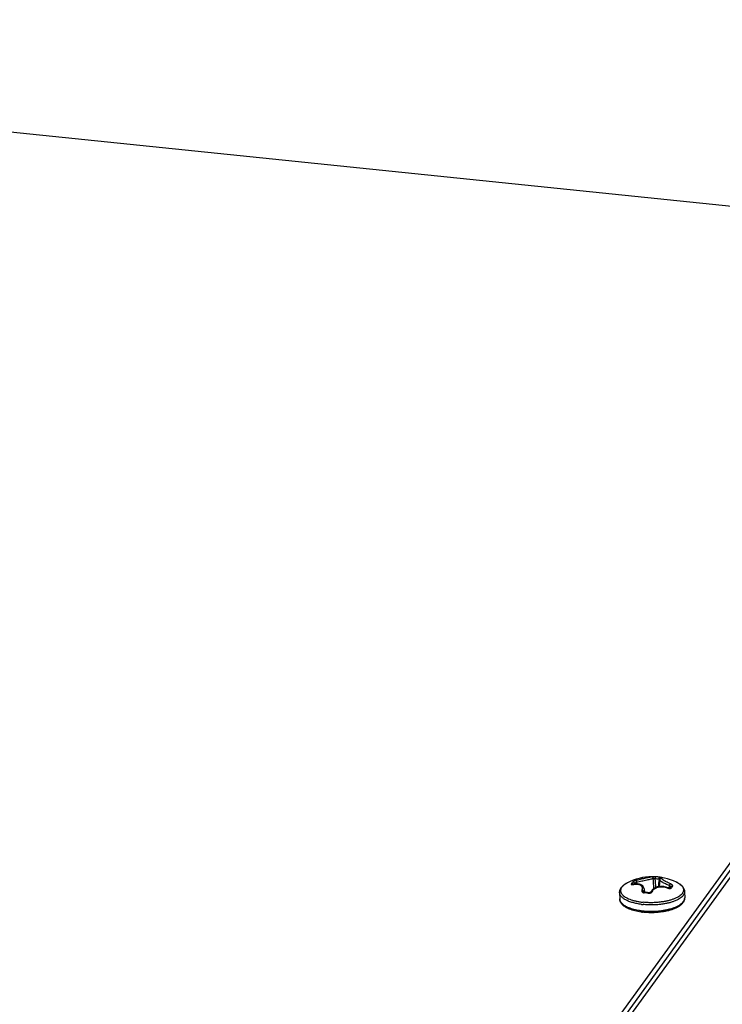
# Model space of a CAD drawing. Header units: millimetres. Extents: x -6552 to -4132, y 482 to 1483.
# Tile 79 of 80: x -4305 to -4218, y 1288 to 1410. Entities that reach past the tile are written whole.
import ezdxf

# ---------------------------------------------------------------- set-up
doc = ezdxf.new("R2010")
doc.units = ezdxf.units.MM
doc.header["$LTSCALE"] = 16.335
doc.layers.get('0').update_dxf_attribs({"linetype": 'CONTINUOUS'})
doc.layers.add('AXES', color=7, linetype='CONTINUOUS')

msp = doc.modelspace()

# ---------------------------------------------------------------- linework, layer by layer
at = {"linetype": 'Continuous'}
for p, q in [((-4440.06, 1409.63), (-4172.95, 1382.12)), ((-4163.33, 1380.71), (-4279.3, 1220.44)), ((-4163.32, 1379.8), (-4279.29, 1219.52)), ((-4279.27, 1218.6), (-4163.31, 1378.88)), ((-4229.23, 1303.2), (-4229.24, 1303.26)), ((-4228.99, 1303.22), (-4229, 1303.43)), ((-4226.14, 1303.74), (-4226.22, 1302.9)), ((-4225.95, 1303.96), (-4225.95, 1303.96)), ((-4223.95, 1303.38), (-4223.95, 1303.38)), ((-4223.95, 1303.38), (-4223.95, 1303.38)), ((-4228.11, 1302.22), (-4228.13, 1302.28)), ((-4228.08, 1302.62), (-4228.02, 1302.19)), ((-4227.24, 1302.23), (-4227.24, 1302.23)), ((-4224.99, 1302.71), (-4224.96, 1303.01)), ((-4224.8, 1302.89), (-4224.8, 1302.89))]:
    msp.add_line(p, q, dxfattribs=at)
for points in [[(-4228.08, 1302.62), (-4228.08, 1302.64), (-4228.09, 1302.7), (-4228.11, 1302.75), (-4228.13, 1302.8), (-4228.15, 1302.84), (-4228.18, 1302.89), (-4228.21, 1302.93), (-4228.24, 1302.97), (-4228.28, 1303.01), (-4228.32, 1303.04), (-4228.37, 1303.08), (-4228.42, 1303.1), (-4228.47, 1303.13), (-4228.53, 1303.15), (-4228.59, 1303.17), (-4228.66, 1303.19), (-4228.73, 1303.2), (-4228.8, 1303.21), (-4228.87, 1303.22), (-4228.95, 1303.22), (-4229.03, 1303.22), (-4229.11, 1303.21), (-4229.2, 1303.2), (-4229.28, 1303.19), (-4229.35, 1303.18)], [(-4225.95, 1303.96), (-4225.97, 1303.95), (-4225.99, 1303.94), (-4226.01, 1303.93), (-4226.03, 1303.92), (-4226.05, 1303.91), (-4226.07, 1303.89), (-4226.08, 1303.87), (-4226.1, 1303.85), (-4226.11, 1303.83), (-4226.12, 1303.81), (-4226.13, 1303.79), (-4226.14, 1303.76), (-4226.14, 1303.74)], [(-4229.35, 1303.18), (-4229.36, 1303.18), (-4229.38, 1303.17), (-4229.39, 1303.17), (-4229.4, 1303.17), (-4229.42, 1303.17), (-4229.43, 1303.17), (-4229.44, 1303.17), (-4229.45, 1303.17), (-4229.46, 1303.17), (-4229.46, 1303.17), (-4229.47, 1303.17), (-4229.47, 1303.17), (-4229.47, 1303.17)], [(-4228.01, 1302.19), (-4228.03, 1302.19), (-4228.05, 1302.19), (-4228.06, 1302.2), (-4228.08, 1302.2), (-4228.09, 1302.2), (-4228.1, 1302.21), (-4228.11, 1302.21), (-4228.11, 1302.22), (-4228.12, 1302.22), (-4228.13, 1302.22), (-4228.13, 1302.23), (-4228.13, 1302.23)], [(-4227.24, 1302.23), (-4227.25, 1302.23), (-4227.25, 1302.23), (-4227.25, 1302.22), (-4227.26, 1302.21), (-4227.27, 1302.21), (-4227.27, 1302.2), (-4227.28, 1302.19), (-4227.3, 1302.18), (-4227.31, 1302.18), (-4227.32, 1302.17), (-4227.34, 1302.16), (-4227.35, 1302.16), (-4227.37, 1302.15), (-4227.39, 1302.15), (-4227.41, 1302.14), (-4227.43, 1302.14), (-4227.45, 1302.14), (-4227.47, 1302.14), (-4227.48, 1302.14), (-4227.5, 1302.14), (-4227.52, 1302.14), (-4227.53, 1302.14)], [(-4225.27, 1302.78), (-4225.36, 1302.81), (-4225.46, 1302.84), (-4225.56, 1302.87), (-4225.66, 1302.89), (-4225.75, 1302.9), (-4225.85, 1302.91), (-4225.95, 1302.92), (-4226.04, 1302.92), (-4226.13, 1302.91), (-4226.22, 1302.9), (-4226.31, 1302.89), (-4226.4, 1302.87), (-4226.48, 1302.85), (-4226.57, 1302.83), (-4226.64, 1302.8), (-4226.72, 1302.76), (-4226.79, 1302.72), (-4226.86, 1302.68), (-4226.92, 1302.64), (-4226.98, 1302.59), (-4227.04, 1302.53), (-4227.09, 1302.48), (-4227.14, 1302.42), (-4227.18, 1302.35), (-4227.22, 1302.29), (-4227.24, 1302.23)], [(-4224.93, 1302.71), (-4224.94, 1302.71), (-4224.95, 1302.71), (-4224.96, 1302.71), (-4224.97, 1302.71), (-4224.99, 1302.71), (-4225, 1302.71), (-4225.02, 1302.71), (-4225.04, 1302.71), (-4225.06, 1302.71), (-4225.08, 1302.72), (-4225.1, 1302.72), (-4225.12, 1302.73), (-4225.15, 1302.74), (-4225.17, 1302.74), (-4225.27, 1302.78)], [(-4224.92, 1302.71), (-4224.92, 1302.71), (-4224.92, 1302.71), (-4224.93, 1302.71)]]:
    msp.add_lwpolyline(points, dxfattribs=at)
for centre, radius, start, end in [((-4228.85, 1300.83), 2.84, 119.6185, 120.4784), ((-4228.75, 1300.65), 3.04, 118.017, 119.6029), ((-4228.66, 1300.48), 3.23, 117.1902, 118.0179), ((-4227.03, 1297.31), 6.8, 64.3486, 117.1908), ((-4229.59, 1303.03), 0.224, 38.115, 49.0319), ((-4227.68, 1302), 2.01, 141.0184, 143.5424), ((-4412.94, 1287.03), 186.74, 4.8087, 5.1809), ((-4412.37, 1287.81), 186.36, 4.6161, 4.935), ((-4227.11, 1297.62), 6.24, 81.9608, 86.2782), ((-4227.05, 1297.72), 6.39, 84.1186, 86.286), ((-4227.05, 1297.66), 6.45, 81.9634, 84.1169), ((-4054.62, 1282.55), 172.92, 172.9441, 173.2474), ((-4225.9, 1303.78), 0.189, 78.4531, 107.5133), ((-4225.46, 1300.57), 3.19, 62.8892, 64.3523), ((-4225.36, 1300.77), 2.96, 61.6716, 62.8778), ((-4228.94, 1301.03), 2.17, 100.4337, 101.6827), ((-4227.98, 1302.25), 0.152, 186.8079, 187.3412), ((-4228.53, 1295.16), 6.99, 84.1156, 86.0958), ((-4228.5, 1295.14), 7.06, 82.1575, 86.0821), ((-4228.54, 1295.05), 7.1, 82.1587, 84.1183), ((-4224.88, 1303.53), 0.871, 247.9816, 248.6926), ((-4221.85, 1300.62), 3.72, 145.2612, 145.7496), ((-4224.82, 1302.61), 0.153, 127.9679, 135.5023), ((-4227.29, 1309.53), 8.62, 262.9484, 264.1243), ((-4227.29, 1308.03), 8.34, 262.0349, 263.2468), ((-4227.29, 1309.59), 8.95, 262.9517, 264.1211), ((-4227.04, 1308.5), 8.63, 278.547, 279.7445), ((-4226.97, 1308.11), 8.23, 279.7486, 280.9847), ((-4226.89, 1307.69), 7.81, 280.9901, 282.2707), ((-4226.8, 1307.26), 7.37, 282.2761, 283.606), ((-4226.12, 1304.95), 4.96, 289.6628, 291.3935)]:
    msp.add_arc(centre, radius, start, end, dxfattribs=at)
for points, knots in [([(-4231.09, 1302.17), (-4231.09, 1302.23), (-4231.08, 1302.35), (-4231.03, 1302.53), (-4230.94, 1302.69), (-4230.85, 1302.82), (-4230.76, 1302.92), (-4230.66, 1303.01), (-4230.53, 1303.13), (-4230.34, 1303.25), (-4230.21, 1303.32), (-4230.14, 1303.36)], [0, 0, 0, 0, 0.113414, 0.226957, 0.342669, 0.461505, 0.522722, 0.585383, 0.715704, 0.853681, 1, 1, 1, 1]), ([(-4230.29, 1303.28), (-4230.37, 1303.23), (-4230.51, 1303.13), (-4230.7, 1302.97), (-4230.84, 1302.8), (-4230.92, 1302.65), (-4230.96, 1302.53), (-4230.97, 1302.44), (-4230.97, 1302.35), (-4230.95, 1302.26), (-4230.93, 1302.18), (-4230.87, 1302.06), (-4230.77, 1301.91), (-4230.6, 1301.75), (-4230.39, 1301.6), (-4230.13, 1301.46), (-4229.84, 1301.33), (-4229.51, 1301.22), (-4229.14, 1301.12), (-4228.75, 1301.04), (-4228.48, 1301), (-4228.35, 1300.98)], [0, 0, 0, 0, 0.063907, 0.120753, 0.171063, 0.216011, 0.237104, 0.257657, 0.278019, 0.298552, 0.319606, 0.341501, 0.388787, 0.442081, 0.502228, 0.569514, 0.643816, 0.724723, 0.811603, 0.903661, 1, 1, 1, 1]), ([(-4229.64, 1303.25), (-4229.64, 1303.24), (-4229.65, 1303.23), (-4229.66, 1303.22), (-4229.66, 1303.2), (-4229.66, 1303.19), (-4229.65, 1303.17), (-4229.64, 1303.16), (-4229.62, 1303.16), (-4229.6, 1303.15), (-4229.56, 1303.14), (-4229.51, 1303.14), (-4229.44, 1303.14), (-4229.4, 1303.15), (-4229.38, 1303.15)], [0, 0, 0, 0, 0.052993, 0.0992, 0.139905, 0.177337, 0.214398, 0.254005, 0.298425, 0.349107, 0.471607, 0.622944, 0.800612, 1, 1, 1, 1]), ([(-4229.5, 1303.44), (-4229.51, 1303.42), (-4229.56, 1303.36), (-4229.61, 1303.3), (-4229.64, 1303.25)], [0, 0, 0, 0, 0.239717, 1, 1, 1, 1]), ([(-4229.44, 1303.2), (-4229.46, 1303.21), (-4229.49, 1303.23), (-4229.54, 1303.25), (-4229.59, 1303.26), (-4229.62, 1303.25), (-4229.64, 1303.25)], [0, 0, 0, 0, 0.256645, 0.511342, 0.76007, 1, 1, 1, 1]), ([(-4229, 1303.67), (-4229.06, 1303.66), (-4229.16, 1303.63), (-4229.28, 1303.58), (-4229.37, 1303.54), (-4229.42, 1303.5), (-4229.47, 1303.47), (-4229.49, 1303.45), (-4229.5, 1303.44)], [0, 0, 0, 0, 0.289118, 0.576854, 0.708136, 0.82486, 0.923089, 1, 1, 1, 1]), ([(-4229.24, 1303.26), (-4229.24, 1303.27), (-4229.25, 1303.3), (-4229.27, 1303.34), (-4229.29, 1303.38), (-4229.34, 1303.42), (-4229.4, 1303.44), (-4229.46, 1303.45), (-4229.49, 1303.44), (-4229.5, 1303.44)], [0, 0, 0, 0, 0.122574, 0.24813, 0.375618, 0.503978, 0.756415, 0.879823, 1, 1, 1, 1]), ([(-4229.33, 1303.16), (-4229.25, 1303.18), (-4229.09, 1303.2), (-4228.89, 1303.19), (-4228.74, 1303.17), (-4228.62, 1303.13), (-4228.51, 1303.08), (-4228.43, 1303), (-4228.38, 1302.94), (-4228.34, 1302.87), (-4228.32, 1302.79), (-4228.31, 1302.7), (-4228.31, 1302.62), (-4228.33, 1302.53), (-4228.34, 1302.46), (-4228.35, 1302.43)], [0, 0, 0, 0, 0.163234, 0.311867, 0.380056, 0.443997, 0.559816, 0.613231, 0.664837, 0.71586, 0.767559, 0.821066, 0.877274, 0.936801, 1, 1, 1, 1]), ([(-4229, 1303.43), (-4229.03, 1303.41), (-4229.07, 1303.39), (-4229.13, 1303.35), (-4229.17, 1303.32), (-4229.2, 1303.3), (-4229.22, 1303.28), (-4229.23, 1303.27), (-4229.24, 1303.26)], [0, 0, 0, 0, 0.277716, 0.560324, 0.693073, 0.813889, 0.917765, 1, 1, 1, 1]), ([(-4229, 1303.43), (-4229.01, 1303.45), (-4229.02, 1303.5), (-4229.03, 1303.56), (-4229.02, 1303.61), (-4229.02, 1303.63), (-4229.01, 1303.65), (-4229.01, 1303.67), (-4229, 1303.67)], [0, 0, 0, 0, 0.31077, 0.602913, 0.730142, 0.839668, 0.929513, 1, 1, 1, 1]), ([(-4227.15, 1304.1), (-4227.19, 1304.09), (-4227.28, 1304.06), (-4227.44, 1304.03), (-4227.65, 1303.98), (-4227.98, 1303.9), (-4228.44, 1303.8), (-4228.81, 1303.71), (-4229, 1303.67)], [0, 0, 0, 0, 0.06111, 0.148699, 0.260525, 0.392537, 0.693524, 1, 1, 1, 1]), ([(-4226.96, 1303.9), (-4226.98, 1303.89), (-4227.02, 1303.88), (-4227.12, 1303.84), (-4227.28, 1303.8), (-4227.5, 1303.74), (-4227.77, 1303.68), (-4228.06, 1303.61), (-4228.48, 1303.53), (-4228.79, 1303.47), (-4229, 1303.43)], [0, 0, 0, 0, 0.027811, 0.062339, 0.150804, 0.262932, 0.394653, 0.54052, 0.694252, 1, 1, 1, 1]), ([(-4226.63, 1304.1), (-4226.69, 1304.1), (-4226.77, 1304.11), (-4226.87, 1304.11), (-4226.95, 1304.11), (-4227.01, 1304.11), (-4227.07, 1304.11), (-4227.12, 1304.1), (-4227.14, 1304.1), (-4227.15, 1304.1)], [0, 0, 0, 0, 0.313177, 0.46705, 0.611312, 0.740796, 0.851058, 0.938415, 1, 1, 1, 1]), ([(-4226.96, 1303.9), (-4226.96, 1303.92), (-4226.97, 1303.97), (-4227.01, 1304.04), (-4227.08, 1304.08), (-4227.13, 1304.1), (-4227.15, 1304.1)], [0, 0, 0, 0, 0.254333, 0.507077, 0.755696, 1, 1, 1, 1]), ([(-4226.7, 1303.84), (-4226.73, 1303.85), (-4226.78, 1303.85), (-4226.85, 1303.87), (-4226.89, 1303.88), (-4226.92, 1303.88), (-4226.94, 1303.89), (-4226.95, 1303.89), (-4226.96, 1303.9)], [0, 0, 0, 0, 0.316532, 0.612422, 0.739779, 0.848614, 0.936144, 1, 1, 1, 1]), ([(-4226.7, 1303.84), (-4226.7, 1303.86), (-4226.7, 1303.89), (-4226.7, 1303.93), (-4226.69, 1303.98), (-4226.68, 1304.02), (-4226.67, 1304.05), (-4226.66, 1304.07), (-4226.65, 1304.09), (-4226.65, 1304.09), (-4226.64, 1304.1), (-4226.63, 1304.1)], [0, 0, 0, 0, 0.164987, 0.33287, 0.495036, 0.643772, 0.77203, 0.874508, 0.915278, 0.949165, 1, 1, 1, 1]), ([(-4226.23, 1303.79), (-4226.23, 1303.81), (-4226.23, 1303.84), (-4226.22, 1303.88), (-4226.21, 1303.93), (-4226.2, 1303.97), (-4226.19, 1304), (-4226.18, 1304.02), (-4226.17, 1304.04), (-4226.16, 1304.04), (-4226.16, 1304.05), (-4226.15, 1304.05)], [0, 0, 0, 0, 0.163904, 0.331437, 0.493897, 0.643426, 0.772749, 0.876211, 0.917242, 0.951067, 1, 1, 1, 1]), ([(-4226.13, 1303.79), (-4226.15, 1303.79), (-4226.18, 1303.79), (-4226.21, 1303.79), (-4226.23, 1303.79)], [0, 0, 0, 0, 0.445656, 1, 1, 1, 1]), ([(-4225.86, 1303.96), (-4225.86, 1303.96), (-4225.85, 1303.96), (-4225.85, 1303.97), (-4225.85, 1303.97), (-4225.85, 1303.97), (-4225.85, 1303.97), (-4225.85, 1303.98), (-4225.85, 1303.98), (-4225.86, 1303.98), (-4225.87, 1303.99), (-4225.89, 1304), (-4225.9, 1304), (-4225.93, 1304.01), (-4225.95, 1304.01), (-4225.98, 1304.02), (-4226.02, 1304.03), (-4226.08, 1304.04), (-4226.13, 1304.05), (-4226.15, 1304.05)], [0, 0, 0, 0, 0.025336, 0.034592, 0.042036, 0.048459, 0.055057, 0.06294, 0.072784, 0.099514, 0.136421, 0.183659, 0.241095, 0.30836, 0.384993, 0.470367, 0.563761, 0.771346, 1, 1, 1, 1]), ([(-4224.96, 1303.01), (-4225.04, 1303.04), (-4225.2, 1303.11), (-4225.43, 1303.21), (-4225.63, 1303.31), (-4225.79, 1303.4), (-4225.89, 1303.47), (-4225.96, 1303.51), (-4226.02, 1303.56), (-4226.06, 1303.6), (-4226.1, 1303.64), (-4226.13, 1303.68), (-4226.14, 1303.72), (-4226.14, 1303.74)], [0, 0, 0, 0, 0.187418, 0.365183, 0.528353, 0.672188, 0.735557, 0.792668, 0.843224, 0.887061, 0.924192, 0.954893, 1, 1, 1, 1]), ([(-4224.84, 1303.24), (-4224.93, 1303.28), (-4225.09, 1303.36), (-4225.3, 1303.46), (-4225.45, 1303.54), (-4225.55, 1303.59), (-4225.64, 1303.65), (-4225.71, 1303.7), (-4225.78, 1303.75), (-4225.83, 1303.79), (-4225.87, 1303.83), (-4225.89, 1303.86), (-4225.9, 1303.89), (-4225.91, 1303.9), (-4225.91, 1303.92), (-4225.91, 1303.93), (-4225.9, 1303.94), (-4225.89, 1303.95), (-4225.87, 1303.96), (-4225.86, 1303.96), (-4225.86, 1303.96)], [0, 0, 0, 0, 0.21153, 0.409295, 0.500439, 0.585058, 0.662205, 0.731059, 0.790968, 0.841497, 0.882519, 0.914362, 0.927188, 0.938281, 0.948076, 0.95718, 0.96632, 0.976184, 0.987298, 1, 1, 1, 1]), ([(-4224.96, 1303.01), (-4224.95, 1303.03), (-4224.93, 1303.08), (-4224.9, 1303.14), (-4224.88, 1303.18), (-4224.86, 1303.2), (-4224.85, 1303.23), (-4224.84, 1303.24), (-4224.84, 1303.24)], [0, 0, 0, 0, 0.293328, 0.585261, 0.717054, 0.83269, 0.928105, 1, 1, 1, 1]), ([(-4224.57, 1302.93), (-4224.57, 1302.94), (-4224.56, 1302.95), (-4224.55, 1302.97), (-4224.55, 1303), (-4224.57, 1303.04), (-4224.6, 1303.09), (-4224.65, 1303.13), (-4224.7, 1303.17), (-4224.77, 1303.21), (-4224.81, 1303.23), (-4224.84, 1303.24)], [0, 0, 0, 0, 0.039108, 0.077601, 0.158835, 0.254833, 0.370216, 0.505246, 0.657714, 0.824127, 1, 1, 1, 1]), ([(-4224.08, 1303.44), (-4224.01, 1303.41), (-4223.88, 1303.34), (-4223.69, 1303.22), (-4223.55, 1303.11), (-4223.45, 1303.02), (-4223.36, 1302.92), (-4223.26, 1302.8), (-4223.17, 1302.63), (-4223.11, 1302.46), (-4223.09, 1302.33), (-4223.09, 1302.27)], [0, 0, 0, 0, 0.146311, 0.284282, 0.414601, 0.477261, 0.538479, 0.657314, 0.773025, 0.88659, 1, 1, 1, 1]), ([(-4223.95, 1303.38), (-4223.87, 1303.33), (-4223.72, 1303.24), (-4223.53, 1303.09), (-4223.38, 1302.93), (-4223.29, 1302.78), (-4223.25, 1302.67), (-4223.23, 1302.58), (-4223.22, 1302.49), (-4223.23, 1302.4), (-4223.25, 1302.32), (-4223.29, 1302.2), (-4223.34, 1302.12), (-4223.38, 1302.06)], [0, 0, 0, 0, 0.1656, 0.31339, 0.4445, 0.56156, 0.616268, 0.669318, 0.721543, 0.773829, 0.827064, 0.882082, 1, 1, 1, 1]), ([(-4228.39, 1300.71), (-4228.58, 1300.73), (-4228.94, 1300.79), (-4229.46, 1300.91), (-4229.86, 1301.04), (-4230.15, 1301.16), (-4230.34, 1301.25), (-4230.51, 1301.35), (-4230.66, 1301.46), (-4230.79, 1301.57), (-4230.9, 1301.68), (-4230.98, 1301.8), (-4231.05, 1301.92), (-4231.08, 1302.04), (-4231.09, 1302.13), (-4231.09, 1302.17)], [0, 0, 0, 0, 0.175416, 0.339521, 0.489527, 0.558559, 0.623327, 0.68372, 0.739715, 0.791403, 0.839015, 0.882955, 0.923839, 0.962506, 1, 1, 1, 1]), ([(-4229.35, 1303.18), (-4229.35, 1303.18), (-4229.37, 1303.17), (-4229.37, 1303.16), (-4229.38, 1303.15)], [0, 0, 0, 0, 0.455573, 1, 1, 1, 1]), ([(-4228.35, 1302.43), (-4228.36, 1302.42), (-4228.37, 1302.38), (-4228.36, 1302.33), (-4228.34, 1302.27), (-4228.31, 1302.23), (-4228.26, 1302.19), (-4228.18, 1302.15), (-4228.11, 1302.13), (-4228.06, 1302.13)], [0, 0, 0, 0, 0.111756, 0.219244, 0.327532, 0.441583, 0.565023, 0.699644, 1, 1, 1, 1]), ([(-4228.13, 1302.28), (-4228.13, 1302.3), (-4228.15, 1302.34), (-4228.21, 1302.39), (-4228.28, 1302.42), (-4228.33, 1302.43), (-4228.35, 1302.43)], [0, 0, 0, 0, 0.221768, 0.471379, 0.737024, 1, 1, 1, 1]), ([(-4228.08, 1302.62), (-4228.07, 1302.56), (-4228.07, 1302.45), (-4228.1, 1302.34), (-4228.13, 1302.28)], [0, 0, 0, 0, 0.474316, 1, 1, 1, 1]), ([(-4228.13, 1302.28), (-4228.13, 1302.28), (-4228.13, 1302.26), (-4228.13, 1302.24), (-4228.13, 1302.23)], [0, 0, 0, 0, 0.253722, 1, 1, 1, 1]), ([(-4228.01, 1302.19), (-4228.02, 1302.19), (-4228.02, 1302.19), (-4228.03, 1302.18), (-4228.03, 1302.18), (-4228.04, 1302.17), (-4228.05, 1302.15), (-4228.06, 1302.14), (-4228.06, 1302.13)], [0, 0, 0, 0, 0.073821, 0.155651, 0.25133, 0.364098, 0.645673, 1, 1, 1, 1]), ([(-4227.58, 1302.08), (-4227.55, 1302.08), (-4227.5, 1302.07), (-4227.41, 1302.08), (-4227.34, 1302.1), (-4227.26, 1302.12), (-4227.19, 1302.16), (-4227.12, 1302.21), (-4227.08, 1302.26), (-4227.06, 1302.3)], [0, 0, 0, 0, 0.135928, 0.273822, 0.410616, 0.543545, 0.670266, 0.789108, 1, 1, 1, 1]), ([(-4227.53, 1302.14), (-4227.53, 1302.14), (-4227.54, 1302.14), (-4227.54, 1302.14), (-4227.55, 1302.13), (-4227.56, 1302.12), (-4227.57, 1302.1), (-4227.57, 1302.09), (-4227.58, 1302.08)], [0, 0, 0, 0, 0.066218, 0.142338, 0.234916, 0.347106, 0.633946, 1, 1, 1, 1]), ([(-4227.24, 1302.23), (-4227.24, 1302.24), (-4227.23, 1302.25), (-4227.21, 1302.28), (-4227.17, 1302.3), (-4227.12, 1302.31), (-4227.08, 1302.3), (-4227.06, 1302.3)], [0, 0, 0, 0, 0.106972, 0.216528, 0.450807, 0.712908, 1, 1, 1, 1]), ([(-4227.06, 1302.3), (-4227.03, 1302.37), (-4226.96, 1302.49), (-4226.79, 1302.65), (-4226.58, 1302.77), (-4226.34, 1302.85), (-4226.07, 1302.89), (-4225.68, 1302.87), (-4225.39, 1302.8), (-4225.21, 1302.73)], [0, 0, 0, 0, 0.10242, 0.209564, 0.324226, 0.447639, 0.579259, 0.717128, 1, 1, 1, 1]), ([(-4223.38, 1302.06), (-4223.42, 1302), (-4223.54, 1301.88), (-4223.74, 1301.71), (-4224, 1301.56), (-4224.29, 1301.42), (-4224.63, 1301.29), (-4225, 1301.18), (-4225.4, 1301.09), (-4225.67, 1301.04), (-4225.81, 1301.02)], [0, 0, 0, 0, 0.085609, 0.18271, 0.291955, 0.413251, 0.545927, 0.688905, 0.840802, 1, 1, 1, 1]), ([(-4225.19, 1302.75), (-4225.19, 1302.75), (-4225.19, 1302.75), (-4225.2, 1302.75), (-4225.2, 1302.74), (-4225.2, 1302.74), (-4225.21, 1302.73), (-4225.21, 1302.73)], [0, 0, 0, 0, 0.097719, 0.181346, 0.291784, 0.593967, 1, 1, 1, 1]), ([(-4225.2, 1302.72), (-4225.15, 1302.7), (-4225.08, 1302.68), (-4224.97, 1302.67), (-4224.9, 1302.66), (-4224.84, 1302.67), (-4224.78, 1302.68), (-4224.74, 1302.71), (-4224.72, 1302.73), (-4224.71, 1302.74)], [0, 0, 0, 0, 0.307353, 0.453866, 0.59063, 0.71462, 0.823848, 0.918095, 1, 1, 1, 1]), ([(-4224.83, 1302.85), (-4224.83, 1302.87), (-4224.84, 1302.9), (-4224.87, 1302.94), (-4224.91, 1302.98), (-4224.94, 1303), (-4224.96, 1303.01)], [0, 0, 0, 0, 0.202795, 0.443543, 0.713075, 1, 1, 1, 1]), ([(-4224.8, 1302.89), (-4224.81, 1302.88), (-4224.85, 1302.83), (-4224.88, 1302.78), (-4224.91, 1302.74)], [0, 0, 0, 0, 0.242251, 1, 1, 1, 1]), ([(-4224.91, 1302.73), (-4224.9, 1302.74), (-4224.87, 1302.75), (-4224.82, 1302.76), (-4224.76, 1302.76), (-4224.73, 1302.75), (-4224.71, 1302.74)], [0, 0, 0, 0, 0.23616, 0.481629, 0.737091, 1, 1, 1, 1]), ([(-4224.8, 1302.89), (-4224.79, 1302.91), (-4224.76, 1302.93), (-4224.73, 1302.94), (-4224.69, 1302.95), (-4224.63, 1302.96), (-4224.59, 1302.94), (-4224.57, 1302.93)], [0, 0, 0, 0, 0.238877, 0.360749, 0.484621, 0.738287, 1, 1, 1, 1]), ([(-4224.71, 1302.74), (-4224.7, 1302.76), (-4224.65, 1302.82), (-4224.61, 1302.89), (-4224.57, 1302.93)], [0, 0, 0, 0, 0.261916, 1, 1, 1, 1]), ([(-4223.09, 1302.27), (-4223.09, 1302.24), (-4223.1, 1302.16), (-4223.13, 1302.04), (-4223.18, 1301.93), (-4223.23, 1301.86), (-4223.25, 1301.82)], [0, 0, 0, 0, 0.235, 0.476364, 0.729855, 1, 1, 1, 1]), ([(-4229.86, 1300.12), (-4229.95, 1300.15), (-4230.11, 1300.23), (-4230.35, 1300.35), (-4230.55, 1300.49), (-4230.73, 1300.64), (-4230.88, 1300.81), (-4230.99, 1300.99), (-4231.06, 1301.18), (-4231.08, 1301.32), (-4231.08, 1301.39)], [0, 0, 0, 0, 0.150545, 0.291592, 0.423626, 0.547663, 0.665335, 0.778786, 0.889684, 1, 1, 1, 1]), ([(-4231.08, 1301.39), (-4231.08, 1301.34), (-4231.07, 1301.23), (-4231, 1301.07), (-4230.89, 1300.91), (-4230.75, 1300.76), (-4230.57, 1300.62), (-4230.35, 1300.49), (-4230.1, 1300.37), (-4229.92, 1300.3), (-4229.83, 1300.26)], [0, 0, 0, 0, 0.090463, 0.185666, 0.289527, 0.404788, 0.533065, 0.675078, 0.830875, 1, 1, 1, 1]), ([(-4225.81, 1301.02), (-4226.01, 1300.99), (-4226.4, 1300.94), (-4226.99, 1300.91), (-4227.58, 1300.91), (-4227.98, 1300.94), (-4228.17, 1300.96)], [0, 0, 0, 0, 0.246342, 0.498502, 0.75141, 1, 1, 1, 1]), ([(-4223.25, 1301.82), (-4223.3, 1301.76), (-4223.41, 1301.63), (-4223.63, 1301.46), (-4223.89, 1301.3), (-4224.19, 1301.16), (-4224.54, 1301.02), (-4224.92, 1300.91), (-4225.34, 1300.81), (-4225.62, 1300.76), (-4225.77, 1300.74)], [0, 0, 0, 0, 0.085609, 0.18271, 0.291955, 0.413251, 0.545927, 0.688905, 0.840802, 1, 1, 1, 1]), ([(-4223.29, 1300.9), (-4223.35, 1300.81), (-4223.52, 1300.64), (-4223.82, 1300.42), (-4224.19, 1300.22), (-4224.46, 1300.12), (-4224.6, 1300.07)], [0, 0, 0, 0, 0.215762, 0.451807, 0.712834, 1, 1, 1, 1]), ([(-4224.31, 1300.33), (-4224.19, 1300.38), (-4223.97, 1300.48), (-4223.67, 1300.65), (-4223.42, 1300.84), (-4223.29, 1300.98), (-4223.24, 1301.05)], [0, 0, 0, 0, 0.296596, 0.562239, 0.796194, 1, 1, 1, 1]), ([(-4223.08, 1301.5), (-4223.08, 1301.44), (-4223.09, 1301.34), (-4223.13, 1301.18), (-4223.2, 1301.04), (-4223.25, 1300.95), (-4223.29, 1300.9)], [0, 0, 0, 0, 0.246923, 0.494466, 0.744686, 1, 1, 1, 1]), ([(-4223.24, 1301.05), (-4223.22, 1301.08), (-4223.17, 1301.15), (-4223.12, 1301.27), (-4223.09, 1301.38), (-4223.08, 1301.46), (-4223.08, 1301.5)], [0, 0, 0, 0, 0.270145, 0.523636, 0.765, 1, 1, 1, 1]), ([(-4228.45, 1299.76), (-4228.58, 1299.78), (-4228.83, 1299.82), (-4229.2, 1299.9), (-4229.54, 1300), (-4229.76, 1300.08), (-4229.86, 1300.12)], [0, 0, 0, 0, 0.268454, 0.52578, 0.770097, 1, 1, 1, 1]), ([(-4229.83, 1300.26), (-4229.72, 1300.22), (-4229.5, 1300.15), (-4229.14, 1300.06), (-4228.77, 1299.99), (-4228.51, 1299.95), (-4228.37, 1299.93)], [0, 0, 0, 0, 0.229452, 0.473962, 0.731559, 1, 1, 1, 1]), ([(-4228.37, 1299.93), (-4228.16, 1299.9), (-4227.72, 1299.87), (-4227.07, 1299.85), (-4226.41, 1299.88), (-4225.97, 1299.93), (-4225.76, 1299.96)], [0, 0, 0, 0, 0.247011, 0.499939, 0.752898, 1, 1, 1, 1]), ([(-4225.74, 1299.79), (-4225.94, 1299.76), (-4226.36, 1299.71), (-4227, 1299.67), (-4227.64, 1299.68), (-4228.06, 1299.72), (-4228.27, 1299.74)], [0, 0, 0, 0, 0.246377, 0.49894, 0.75204, 1, 1, 1, 1]), ([(-4225.77, 1300.74), (-4225.97, 1300.71), (-4226.37, 1300.66), (-4226.98, 1300.63), (-4227.59, 1300.64), (-4228, 1300.67), (-4228.2, 1300.69)], [0, 0, 0, 0, 0.246342, 0.498502, 0.75141, 1, 1, 1, 1]), ([(-4225.06, 1299.93), (-4225.12, 1299.92), (-4225.34, 1299.86), (-4225.56, 1299.82), (-4225.74, 1299.79)], [0, 0, 0, 0, 0.243263, 1, 1, 1, 1]), ([(-4225.07, 1300.1), (-4225.01, 1300.11), (-4224.81, 1300.17), (-4224.6, 1300.23), (-4224.45, 1300.28)], [0, 0, 0, 0, 0.25976, 1, 1, 1, 1]), ([(-4224.6, 1300.07), (-4224.64, 1300.06), (-4224.79, 1300), (-4224.94, 1299.96), (-4225.06, 1299.93)], [0, 0, 0, 0, 0.243097, 1, 1, 1, 1])]:
    msp.add_open_spline(points, degree=3, knots=knots, dxfattribs=at)
at = {"layer": 'AXES', "linetype": 'Continuous'}
for p, q in [((-4231.09, 1302.17), (-4231.08, 1301.39)), ((-4223.09, 1302.27), (-4223.08, 1301.5))]:
    msp.add_line(p, q, dxfattribs=at)

doc.saveas('drawing.dxf')
